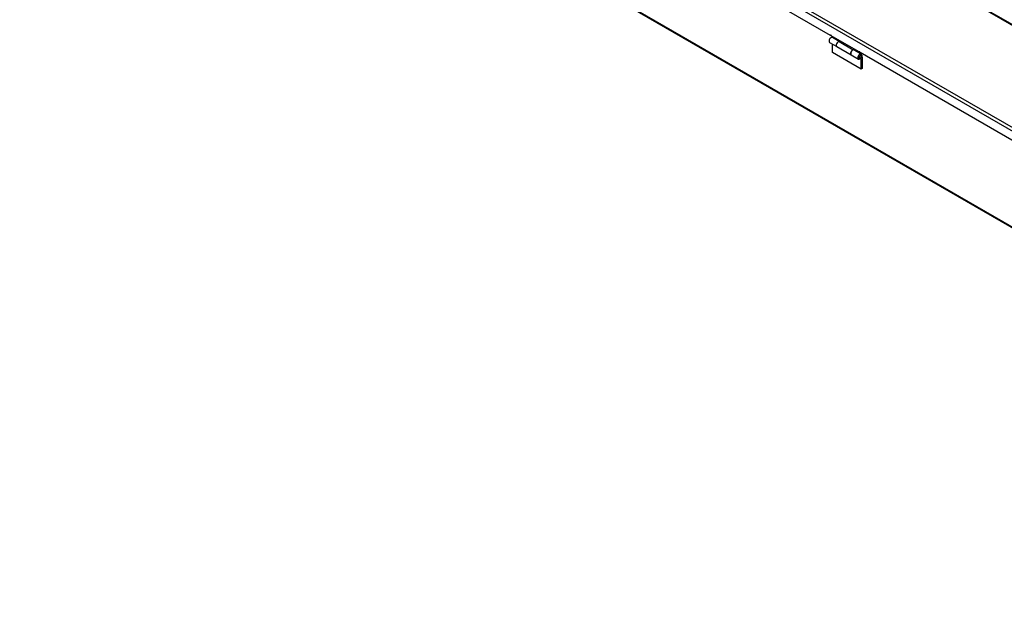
# Model space of a CAD drawing. Header units: inches. Extents: x 1 to 240, y -1 to 159.
# Tile 11 of 14: x 148 to 196, y 76 to 106. Entities that reach past the tile are written whole.
import ezdxf

# ---------------------------------------------------------------- set-up
doc = ezdxf.new("R2010")
doc.units = ezdxf.units.IN
doc.header["$MEASUREMENT"] = 0
for name, color, linetype in [('COM70693-12', 7, 'Continuous'), ('COM70694-12', 7, 'Continuous'), ('Default', 7, 'Continuous'), ('HNG86641-1', 7, 'Continuous'), ('HNG86641-2', 7, 'Continuous'), ('HNG86641-3', 7, 'Continuous')]:
    doc.layers.add(name, color=color, linetype=linetype)

# ---------------------------------------------------------------- blocks, each defined once
blk = doc.blocks.new('SE6')
at = {"layer": 'COM70693-12', "color": 7, "linetype": 'Continuous'}
for p, q in [((230.436, 76.386), (146.334, 124.942)), ((146.357, 124.893), (230.436, 76.35))]:
    blk.add_line(p, q, dxfattribs=at)
at = {"layer": 'COM70694-12', "color": 7, "linetype": 'Continuous'}
for p, q in [((234.857, 83.75), (151.087, 132.114)), ((234.888, 83.768), (151.141, 132.12)), ((230.425, 81.103), (146.656, 129.468)), ((230.502, 81.236), (146.732, 129.6)), ((187.812, 105.259), (175.834, 112.174)), ((187.812, 105.259), (187.833, 105.271)), ((189.226, 104.442), (187.854, 105.234)), ((189.226, 104.442), (189.247, 104.454)), ((201.247, 97.502), (189.269, 104.418))]:
    blk.add_line(p, q, dxfattribs=at)
for centre in [(187.833, 105.246), (189.247, 104.43)]:
    blk.add_ellipse(centre, major_axis=(0.015, -0.026), ratio=0.57735, start_param=0.785398, end_param=3.926991, dxfattribs=at)
at = {"layer": 'HNG86641-1', "color": 7, "linetype": 'Continuous'}
for p, q in [((187.884, 105.217), (187.884, 105.186)), ((188.241, 104.98), (187.884, 105.186)), ((188.128, 104.705), (188.829, 104.3)), ((188.237, 104.949), (188.938, 104.544)), ((188.241, 104.947), (188.241, 104.98)), ((188.937, 104.54), (188.938, 104.544)), ((189.298, 104.369), (188.942, 104.575)), ((188.942, 104.575), (188.942, 104.541)), ((188.995, 104.522), (188.995, 104.545)), ((189.298, 104.4), (189.298, 104.369)), ((189.325, 104.385), (189.298, 104.369))]:
    blk.add_line(p, q, dxfattribs=at)
for centre, end_param in [((188.196, 104.824), 3.141593), ((188.898, 104.419), 3.182745)]:
    blk.add_ellipse(centre, major_axis=(0.069, 0.119), ratio=0.57735, start_param=0.356855, end_param=end_param, dxfattribs=at)
at = {"layer": 'HNG86641-2', "color": 7, "linetype": 'Continuous'}
for p, q in [((188.241, 104.957), (187.909, 105.149)), ((187.771, 104.911), (188.122, 104.708)), ((187.912, 104.408), (187.912, 104.829)), ((189.326, 103.591), (187.912, 104.408)), ((188.835, 104.297), (189.185, 104.094)), ((189.323, 104.332), (188.972, 104.535)), ((189.326, 104.086), (189.275, 104.116)), ((189.307, 104.163), (189.313, 104.158)), ((189.326, 104.086), (189.312, 104.169)), ((189.35, 104.289), (189.379, 104.123)), ((189.379, 104.123), (189.379, 103.622)), ((189.326, 103.591), (189.326, 104.086)), ((189.379, 103.622), (189.326, 103.591))]:
    blk.add_line(p, q, dxfattribs=at)
for centre, major_axis, start_param, end_param in [((187.84, 105.03), (0.069, 0.119), 0, 3.141593), ((188.191, 104.827), (0.069, 0.119), 0.24704, 3.182745), ((188.903, 104.416), (0.069, 0.119), 0, 3.141593), ((189.254, 104.213), (0.069, 0.119), -0.60135, 4.574538), ((189.254, 104.213), (0.0312, 0.0541), 0, 3.141593)]:
    blk.add_ellipse(centre, major_axis=major_axis, ratio=0.57735, start_param=start_param, end_param=end_param, dxfattribs=at)
at = {"layer": 'HNG86641-3', "color": 7, "linetype": 'Continuous'}
for p, q in [((189.223, 104.159), (189.232, 104.154)), ((189.294, 104.262), (189.285, 104.267))]:
    blk.add_line(p, q, dxfattribs=at)
blk.add_arc((189.263, 104.208), 0.0625, 240, 60, dxfattribs=at)
blk.add_ellipse((189.263, 104.208), major_axis=(-0.0312, -0.0541), ratio=0.57735, start_param=3.141593, end_param=6.283185, dxfattribs=at)

msp = doc.modelspace()

# ---------------------------------------------------------------- block references
at = {"layer": 'Default'}
msp.add_blockref('SE6', (0, 0), dxfattribs=at)

doc.saveas('drawing.dxf')
